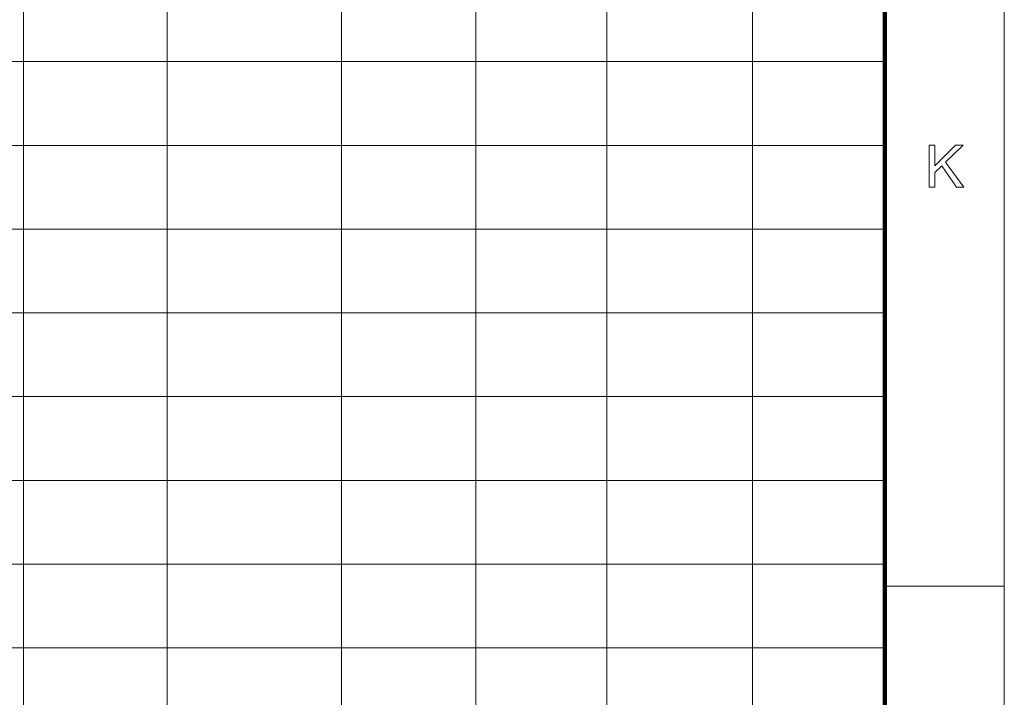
# Model space of a CAD drawing. Extents: x 0 to 1189, y 0 to 841.
# Tile 129 of 132: x 1097 to 1179, y 131 to 188. Entities that reach past the tile are written whole.
import ezdxf

# ---------------------------------------------------------------- set-up
doc = ezdxf.new("R2010")
doc.units = 0

msp = doc.modelspace()

# ---------------------------------------------------------------- linework, layer by layer
at = {"color": 7, "lineweight": 13}
for p, q in [((1179, 10), (1179, 831)), ((1097, 821), (1097, 76)), ((1109, 821), (1109, 76)), ((1123.569, 820.881), (1123.569, 75.881)), ((1134.82, 821.519), (1134.82, 76.519)), ((1145.78, 821), (1145.78, 76)), ((1157.953, 821.087), (1157.953, 76.087)), ((1169, 184), (989, 184)), ((1169, 177), (989, 177)), ((1169, 170), (989, 170)), ((1169, 163), (989, 163)), ((1169, 156), (989, 156)), ((1169, 149), (989, 149)), ((1169, 142), (989, 142)), ((1169, 135), (989, 135))]:
    msp.add_line(p, q, dxfattribs=at)
at = {"color": 7, "lineweight": 100}
msp.add_line((1169, 20), (1169, 821), dxfattribs=at)
at = {"color": 7, "lineweight": 13, "ltscale": 0.25}
msp.add_line((1169, 140.167), (1179, 140.167), dxfattribs=at)
at = {"color": 7, "lineweight": 13}
msp.add_lwpolyline([(1172.728, 173.513), (1172.728, 177.013), (1173.191, 177.013), (1173.191, 175.278), (1174.929, 177.013), (1175.557, 177.013), (1174.088, 175.595), (1175.621, 173.513), (1175.01, 173.513), (1173.764, 175.285), (1173.191, 174.726), (1173.191, 173.513)], close=True, dxfattribs=at)

doc.saveas('drawing.dxf')
